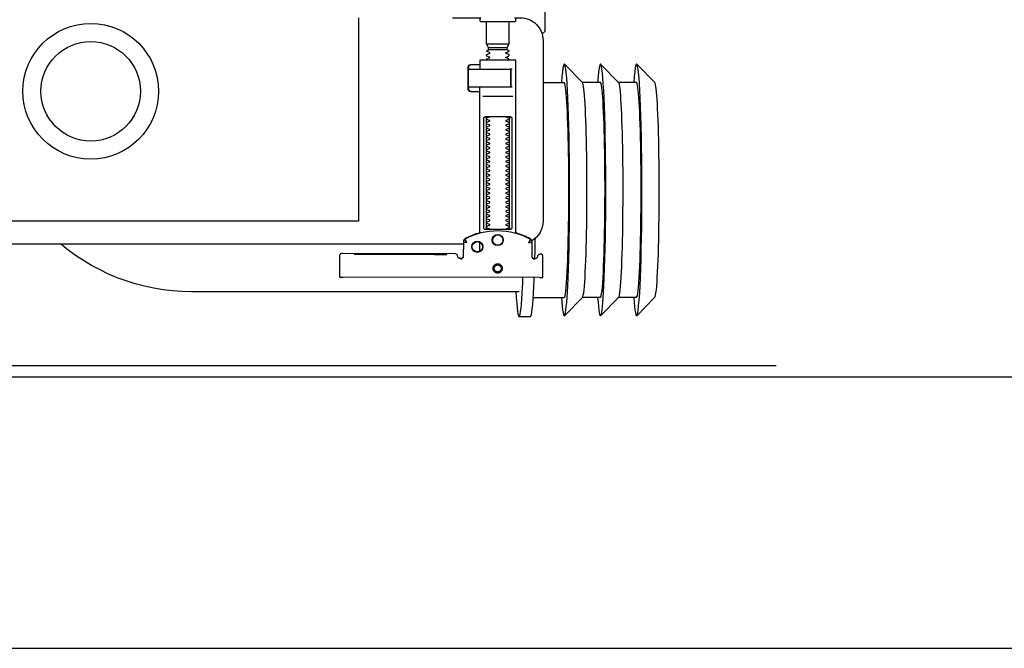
# Model space of a CAD drawing. Header units: millimetres. Extents: x 28600 to 181045, y -399112 to -163690.
# Tile 236 of 256: x 60412 to 60456, y -194653 to -194625. Entities that reach past the tile are written whole.
import ezdxf

# ---------------------------------------------------------------- set-up
doc = ezdxf.new("R2010")
doc.units = ezdxf.units.MM
doc.linetypes.add('DASHDOT', pattern=[25.4, 12.7, -6.35, 0, -6.35])
doc.layers.get('0').update_dxf_attribs({"color": 8})
doc.layers.add('!! 0_ Istn-sciany', color=8, linetype='Continuous')
doc.layers.add('0-osie-liniA', color=8, linetype='DASHDOT')
doc.layers.add('!!_@ wypos sanit nd', color=8, linetype='Continuous', plot=False)

# ---------------------------------------------------------------- blocks, each defined once
blk = doc.blocks.new('A$Cff2eaf8b')
for points in [[(-0.24945, 0.09108), (-0.24147, 0.09927)], [(-0.24136, 0.09113), (-0.23342, 0.09113), (-0.22548, 0.09927)], [(-0.22538, 0.09113), (-0.21743, 0.09113), (-0.2095, 0.09927)], [(-0.18941, 0.09963), (-0.19441, 0.09963)], [(-0.19567, 0.09113), (-0.20939, 0.09113)], [(-0.18941, 0.08863), (-0.04454, 0.08863), (-0.04035, 0.08853), (-0.03617, 0.08824), (-0.032, 0.08775), (-0.02786, 0.08707), (-0.02376, 0.08619), (-0.0197, 0.08513), (-0.0157, 0.08388), (-0.01176, 0.08244), (-0.00789, 0.08082), (-0.0041, 0.07902), (-0.0004, 0.07705), (0.0032, 0.0749), (0.0067, 0.0726), (0.01009, 0.07012), (0.01337, 0.0675)], [(-0.19839, 0.08237), (-0.11148, 0.08219)], [(-0.19594, 0.07411), (-0.19609, 0.07411), (-0.19639, 0.07411), (-0.19593, 0.07402), (-0.19578, 0.07396), (-0.19564, 0.07387), (-0.19551, 0.07376), (-0.1954, 0.07363), (-0.19532, 0.07349), (-0.19526, 0.07333), (-0.19523, 0.07317)], [(-0.16479, 0.06647), (-0.16466, 0.07302), (-0.16465, 0.07318), (-0.16461, 0.07333), (-0.16454, 0.07348), (-0.16445, 0.07361), (-0.16435, 0.07373), (-0.16422, 0.07383), (-0.16409, 0.07391), (-0.16394, 0.07396), (-0.16349, 0.07404), (-0.1638, 0.07405), (-0.16395, 0.07405)], [(-0.172, 0.07079), (-0.172, 0.06674)], [(-0.12195, 0.07209), (-0.15195, 0.07215)], [(-0.15195, 0.07205), (-0.12195, 0.07199)], [(0.16493, 0.0675), (-0.16477, 0.0675)], [(-0.172, 0.06279), (-0.172, -0.00182)], [(-0.1852, 0.06018), (-0.1852, 0.01218)], [(-0.1748, 0.01218), (-0.1748, 0.06018)], [(-0.11847, -0.0325), (-0.11847, 0.0575), (0.11153, 0.0575), (0.11153, -0.0325)], [(-0.17342, 0.00218), (-0.18659, 0.00218)], [(-0.172, 0.00012), (-0.17167, 0.00018), (-0.1682, 0.00018), (-0.1681, 0.00018), (-0.16799, 0.00016), (-0.16789, 0.00007), (-0.16779, 0.00006), (-0.16762, 0.00005), (-0.16752, 0.00005), (-0.16741, 0.00003), (-0.1673, -0.00004), (-0.16725, -0.00018), (-0.16725, -0.00044), (-0.16711, -0.00046), (-0.16701, -0.0005), (-0.16693, -0.00056), (-0.16688, -0.0007), (-0.16688, -0.01094), (-0.16692, -0.01107), (-0.16701, -0.01115), (-0.16725, -0.0112), (-0.16725, -0.01147), (-0.16728, -0.01157), (-0.16735, -0.01164), (-0.16746, -0.01168), (-0.16762, -0.01169), (-0.16775, -0.0117), (-0.16789, -0.01172), (-0.16797, -0.01179), (-0.16807, -0.01182), (-0.1682, -0.01182), (-0.17167, -0.01182), (-0.172, -0.01177)], [(-0.16829, 0.00017), (-0.16772, 0.00003), (-0.16738, -0.00042)], [(-0.24945, -0.00383), (-0.24147, -0.01202)], [(-0.24136, -0.00387), (-0.23342, -0.00387), (-0.22548, -0.01202)], [(-0.22538, -0.00387), (-0.21743, -0.00387), (-0.2095, -0.01202)], [(-0.2, -0.00387), (-0.20939, -0.00387)], [(-0.18633, -0.00182), (-0.17526, -0.00182), (-0.17367, -0.00182)], [(-0.16723, -0.00083), (-0.16714, -0.00136), (-0.16713, -0.00163)], [(-0.18633, -0.00982), (-0.18551, -0.00982), (-0.18567, -0.00972), (-0.1857, -0.00962)], [(-0.16738, -0.01122), (-0.16772, -0.01167), (-0.16829, -0.01182)], [(-0.16713, -0.01002), (-0.16714, -0.01028), (-0.16723, -0.01081)], [(-0.175, -0.02092), (-0.185, -0.02092)], [(-0.1841, -0.0183), (-0.1759, -0.0183)], [(-0.1759, -0.01936), (-0.1841, -0.01936)], [(-0.20001, -0.0258), (-0.19988, -0.02576), (-0.19976, -0.02573), (-0.19963, -0.02571), (-0.19948, -0.02571)], [(-0.20099, -0.02721), (-0.20099, -0.0722)]]:
    blk.add_lwpolyline(points)
for points in [[(-0.19989, 0.08236), (-0.19995, 0.07336, 0.009369), (-0.19994, 0.07293), (-0.19992, 0.07276), (-0.19986, 0.07259), (-0.19979, 0.07243), (-0.19968, 0.07229), (-0.19955, 0.07217), (-0.19941, 0.07208), (-0.19924, 0.07201), (-0.19908, 0.07197), (-0.19895, 0.07196), (-0.1988, 0.07196)], [(-0.16413, 0.07389), (-0.16324, 0.07389), (-0.16303, 0.07386), (-0.16283, 0.0738), (-0.16264, 0.07369), (-0.16249, 0.07354), (-0.16237, 0.07337), (-0.16228, 0.07317), (-0.16225, 0.07297, 0.002299), (-0.16224, 0.07285, 0.40455), (-0.16124, 0.07188), (-0.11145, 0.07178), (-0.11127, 0.07178), (-0.11111, 0.07178), (-0.111, 0.07178), (-0.11083, 0.07179), (-0.11065, 0.07183), (-0.11049, 0.0719), (-0.11033, 0.072), (-0.1102, 0.07212), (-0.11009, 0.07227), (-0.11001, 0.07243), (-0.10996, 0.07261), (-0.10995, 0.07279), (-0.10997, 0.08178), (-0.10998, 0.08217)], [(-0.19623, 0.07426), (-0.19588, 0.0742), (-0.19555, 0.07399), (-0.19533, 0.07367), (-0.19523, 0.07332), (-0.19513, 0.06676), (-0.19513, 0.0667, 0.265347), (-0.19435, 0.06544, 0.125711), (-0.17997, 0.06173, 0.125711), (-0.16558, 0.06538, 0.26954), (-0.1648, 0.06667), (-0.16467, 0.07322), (-0.16464, 0.07344), (-0.16456, 0.07365), (-0.16444, 0.07383), (-0.16428, 0.07399), (-0.1641, 0.0741), (-0.16389, 0.07417), (-0.16368, 0.0742)], [(-0.19576, 0.07395), (-0.19665, 0.07395, 0.282591), (-0.19754, 0.0734), (-0.19758, 0.07331), (-0.19761, 0.0732), (-0.19763, 0.07311), (-0.19764, 0.07296, -0.415352), (-0.19865, 0.07196)], [(-0.15993, -0.0325), (-0.17249, -0.0325, 0.405519), (-0.172, -0.032), (-0.172, -0.0313, 0.414214), (-0.1725, -0.0308), (-0.1875, -0.0308, 0.414214), (-0.188, -0.0313), (-0.188, -0.032, 0.405519), (-0.18751, -0.0325), (-0.19, -0.0325, -0.414214), (-0.2, -0.0225), (-0.2, 0.0575, -0.266001), (-0.19506, 0.06612)], [(-0.19513, 0.06651), (-0.19511, 0.06632), (-0.19509, 0.06622), (-0.19506, 0.06612), (-0.19503, 0.06602), (-0.19498, 0.06592), (-0.19493, 0.06582), (-0.19488, 0.06573), (-0.19482, 0.06564), (-0.19475, 0.06556), (-0.19468, 0.06548), (-0.1946, 0.06541), (-0.19452, 0.06535), (-0.19443, 0.06529), (-0.19434, 0.06524), (-0.19358, 0.06483), (-0.19281, 0.06445), (-0.19203, 0.0641), (-0.19125, 0.06376), (-0.19045, 0.06345), (-0.18964, 0.06316), (-0.18882, 0.06289), (-0.188, 0.06265), (-0.188, -0.01362, 0.414214), (-0.1878, -0.01382), (-0.17545, -0.01382), (-0.1722, -0.01382, 0.414214), (-0.172, -0.01362), (-0.172, -0.00982)], [(-0.172, 0.0626), (-0.17117, 0.06284), (-0.17034, 0.0631), (-0.16952, 0.06339), (-0.16872, 0.0637), (-0.16792, 0.06404), (-0.16713, 0.06439), (-0.16635, 0.06477), (-0.16558, 0.06518), (-0.16557, 0.06518, 0.269546), (-0.16479, 0.06647)], [(-0.18353, 0.01118, 0.182836), (-0.18364, 0.01127), (-0.18485, 0.01168, 0.050055), (-0.185, 0.01194), (-0.185, 0.01222, 0.050055), (-0.18485, 0.01248), (-0.18364, 0.01289, 0.719897), (-0.18364, 0.01327), (-0.18485, 0.01368, 0.050055), (-0.185, 0.01394), (-0.185, 0.01422, 0.050055), (-0.18485, 0.01448), (-0.18364, 0.01489, 0.719897), (-0.18364, 0.01527), (-0.18485, 0.01568, 0.050055), (-0.185, 0.01594), (-0.185, 0.01622, 0.050055), (-0.18485, 0.01648), (-0.18364, 0.01689, 0.719897), (-0.18364, 0.01727), (-0.18485, 0.01768, 0.050055), (-0.185, 0.01794), (-0.185, 0.01822, 0.050055), (-0.18485, 0.01848), (-0.18364, 0.01889, 0.719897), (-0.18364, 0.01927), (-0.18485, 0.01968, 0.050055), (-0.185, 0.01994), (-0.185, 0.02022, 0.050055), (-0.18485, 0.02048), (-0.18364, 0.02089, 0.719897), (-0.18364, 0.02127), (-0.18485, 0.02168, 0.050055), (-0.185, 0.02194), (-0.185, 0.02222, 0.050055), (-0.18485, 0.02248), (-0.18364, 0.02289, 0.719897), (-0.18364, 0.02327), (-0.18485, 0.02368, 0.050055), (-0.185, 0.02394), (-0.185, 0.02422, 0.050055), (-0.18485, 0.02448), (-0.18364, 0.02489, 0.719897), (-0.18364, 0.02527), (-0.18485, 0.02568, 0.050055), (-0.185, 0.02594), (-0.185, 0.02622, 0.050055), (-0.18485, 0.02648), (-0.18364, 0.02689, 0.719897), (-0.18364, 0.02727), (-0.18485, 0.02768, 0.050055), (-0.185, 0.02794), (-0.185, 0.02822, 0.050055), (-0.18485, 0.02848), (-0.18364, 0.02889, 0.719897), (-0.18364, 0.02927), (-0.18485, 0.02968, 0.050055), (-0.185, 0.02994), (-0.185, 0.03022, 0.050055), (-0.18485, 0.03048), (-0.18364, 0.03089, 0.719897), (-0.18364, 0.03127), (-0.18485, 0.03168, 0.050055), (-0.185, 0.03194), (-0.185, 0.03222, 0.050055), (-0.18485, 0.03248), (-0.18364, 0.03289, 0.719897), (-0.18364, 0.03327), (-0.18485, 0.03368, 0.050055), (-0.185, 0.03394), (-0.185, 0.03422, 0.050055), (-0.18485, 0.03448), (-0.18364, 0.03489, 0.719897), (-0.18364, 0.03527), (-0.18485, 0.03568, 0.050055), (-0.185, 0.03594), (-0.185, 0.03622, 0.050055), (-0.18485, 0.03648), (-0.18364, 0.03689, 0.719897), (-0.18364, 0.03727), (-0.18485, 0.03768, 0.050055), (-0.185, 0.03794), (-0.185, 0.03822, 0.050055), (-0.18485, 0.03848), (-0.18364, 0.03889, 0.719897), (-0.18364, 0.03927), (-0.18485, 0.03968, 0.050055), (-0.185, 0.03994), (-0.185, 0.04022, 0.050055), (-0.18485, 0.04048), (-0.18364, 0.04089, 0.719897), (-0.18364, 0.04127), (-0.18485, 0.04168, 0.050055), (-0.185, 0.04194), (-0.185, 0.04222, 0.050055), (-0.18485, 0.04248), (-0.18364, 0.04289, 0.719897), (-0.18364, 0.04327), (-0.18485, 0.04368, 0.050055), (-0.185, 0.04394), (-0.185, 0.04422, 0.050055), (-0.18485, 0.04448), (-0.18364, 0.04489, 0.719897), (-0.18364, 0.04527), (-0.18485, 0.04568, 0.050055), (-0.185, 0.04594), (-0.185, 0.04622, 0.050055), (-0.18485, 0.04648), (-0.18364, 0.04689, 0.719897), (-0.18364, 0.04727), (-0.18485, 0.04768, 0.050055), (-0.185, 0.04794), (-0.185, 0.04822, 0.050055), (-0.18485, 0.04848), (-0.18364, 0.04889, 0.719897), (-0.18364, 0.04927), (-0.18485, 0.04968, 0.050055), (-0.185, 0.04994), (-0.185, 0.05022, 0.050055), (-0.18485, 0.05048), (-0.18364, 0.05089, 0.719897), (-0.18364, 0.05127), (-0.18485, 0.05168, 0.050055), (-0.185, 0.05194), (-0.185, 0.05222, 0.050055), (-0.18485, 0.05248), (-0.18364, 0.05289, 0.719897), (-0.18364, 0.05327), (-0.18485, 0.05368, 0.050055), (-0.185, 0.05394), (-0.185, 0.05422, 0.050055), (-0.18485, 0.05448), (-0.18364, 0.05489, 0.719897), (-0.18364, 0.05527), (-0.18485, 0.05568, 0.050055), (-0.185, 0.05594), (-0.185, 0.05622, 0.050055), (-0.18485, 0.05648), (-0.18364, 0.05689, 0.719897), (-0.18364, 0.05727), (-0.18485, 0.05768, 0.050055), (-0.185, 0.05794), (-0.185, 0.05822, 0.050055), (-0.18485, 0.05848), (-0.18364, 0.05889, 0.719897), (-0.18364, 0.05927), (-0.18485, 0.05968, 0.050055), (-0.185, 0.05994), (-0.185, 0.06022, 0.050055), (-0.18485, 0.06048), (-0.18364, 0.06089, 0.474594), (-0.18353, 0.06118)], [(-0.17647, 0.06118, 0.474594), (-0.17636, 0.06089), (-0.17515, 0.06048, 0.050055), (-0.175, 0.06022), (-0.175, 0.05994, 0.050055), (-0.17515, 0.05968), (-0.17636, 0.05927, 0.719897), (-0.17636, 0.05889), (-0.17515, 0.05848, 0.050055), (-0.175, 0.05822), (-0.175, 0.05794, 0.050055), (-0.17515, 0.05768), (-0.17636, 0.05727, 0.719897), (-0.17636, 0.05689), (-0.17515, 0.05648, 0.050055), (-0.175, 0.05622), (-0.175, 0.05594, 0.050055), (-0.17515, 0.05568), (-0.17636, 0.05527, 0.719897), (-0.17636, 0.05489), (-0.17515, 0.05448, 0.050055), (-0.175, 0.05422), (-0.175, 0.05394, 0.050055), (-0.17515, 0.05368), (-0.17636, 0.05327, 0.719897), (-0.17636, 0.05289), (-0.17515, 0.05248, 0.050055), (-0.175, 0.05222), (-0.175, 0.05194, 0.050055), (-0.17515, 0.05168), (-0.17636, 0.05127, 0.719897), (-0.17636, 0.05089), (-0.17515, 0.05048, 0.050055), (-0.175, 0.05022), (-0.175, 0.04994, 0.050055), (-0.17515, 0.04968), (-0.17636, 0.04927, 0.719897), (-0.17636, 0.04889), (-0.17515, 0.04848, 0.050055), (-0.175, 0.04822), (-0.175, 0.04794, 0.050055), (-0.17515, 0.04768), (-0.17636, 0.04727, 0.719897), (-0.17636, 0.04689), (-0.17515, 0.04648, 0.050055), (-0.175, 0.04622), (-0.175, 0.04594, 0.050055), (-0.17515, 0.04568), (-0.17636, 0.04527, 0.719897), (-0.17636, 0.04489), (-0.17515, 0.04448, 0.050055), (-0.175, 0.04422), (-0.175, 0.04394, 0.050055), (-0.17515, 0.04368), (-0.17636, 0.04327, 0.719897), (-0.17636, 0.04289), (-0.17515, 0.04248, 0.050055), (-0.175, 0.04222), (-0.175, 0.04194, 0.050055), (-0.17515, 0.04168), (-0.17636, 0.04127, 0.719897), (-0.17636, 0.04089), (-0.17515, 0.04048, 0.050055), (-0.175, 0.04022), (-0.175, 0.03994, 0.050055), (-0.17515, 0.03968), (-0.17636, 0.03927, 0.719897), (-0.17636, 0.03889), (-0.17515, 0.03848, 0.050055), (-0.175, 0.03822), (-0.175, 0.03794, 0.050055), (-0.17515, 0.03768), (-0.17636, 0.03727, 0.719897), (-0.17636, 0.03689), (-0.17515, 0.03648, 0.050055), (-0.175, 0.03622), (-0.175, 0.03594, 0.050055), (-0.17515, 0.03568), (-0.17636, 0.03527, 0.719897), (-0.17636, 0.03489), (-0.17515, 0.03448, 0.050055), (-0.175, 0.03422), (-0.175, 0.03394, 0.050055), (-0.17515, 0.03368), (-0.17636, 0.03327, 0.719897), (-0.17636, 0.03289), (-0.17515, 0.03248, 0.050055), (-0.175, 0.03222), (-0.175, 0.03194, 0.050055), (-0.17515, 0.03168), (-0.17636, 0.03127, 0.719897), (-0.17636, 0.03089), (-0.17515, 0.03048, 0.050055), (-0.175, 0.03022), (-0.175, 0.02994, 0.050055), (-0.17515, 0.02968), (-0.17636, 0.02927, 0.719897), (-0.17636, 0.02889), (-0.17515, 0.02848, 0.050055), (-0.175, 0.02822), (-0.175, 0.02794, 0.050055), (-0.17515, 0.02768), (-0.17636, 0.02727, 0.719897), (-0.17636, 0.02689), (-0.17515, 0.02648, 0.050055), (-0.175, 0.02622), (-0.175, 0.02594, 0.050055), (-0.17515, 0.02568), (-0.17636, 0.02527, 0.719897), (-0.17636, 0.02489), (-0.17515, 0.02448, 0.050055), (-0.175, 0.02422), (-0.175, 0.02394, 0.050055), (-0.17515, 0.02368), (-0.17636, 0.02327, 0.719897), (-0.17636, 0.02289), (-0.17515, 0.02248, 0.050055), (-0.175, 0.02222), (-0.175, 0.02194, 0.050055), (-0.17515, 0.02168), (-0.17636, 0.02127, 0.719897), (-0.17636, 0.02089), (-0.17515, 0.02048, 0.050055), (-0.175, 0.02022), (-0.175, 0.01994, 0.050055), (-0.17515, 0.01968), (-0.17636, 0.01927, 0.719897), (-0.17636, 0.01889), (-0.17515, 0.01848, 0.050055), (-0.175, 0.01822), (-0.175, 0.01794, 0.050055), (-0.17515, 0.01768), (-0.17636, 0.01727, 0.719897), (-0.17636, 0.01689), (-0.17515, 0.01648, 0.050055), (-0.175, 0.01622), (-0.175, 0.01594, 0.050055), (-0.17515, 0.01568), (-0.17636, 0.01527, 0.719897), (-0.17636, 0.01489), (-0.17515, 0.01448, 0.050055), (-0.175, 0.01422), (-0.175, 0.01394, 0.050055), (-0.17515, 0.01368), (-0.17636, 0.01327, 0.719897), (-0.17636, 0.01289), (-0.17515, 0.01248, 0.050055), (-0.175, 0.01222), (-0.175, 0.01194, 0.050055), (-0.17515, 0.01168), (-0.17636, 0.01127, 0.182836), (-0.17647, 0.01118)], [(-0.1857, -0.00202), (-0.1857, -0.00962), (-0.1857, -0.00202), (-0.18567, -0.00192), (-0.18559, -0.00184), (-0.17696, -0.00182), (-0.16725, -0.00182, -0.414214), (-0.16705, -0.00202), (-0.16705, -0.00962, -0.414214), (-0.16725, -0.00982), (-0.18543, -0.00982), (-0.18553, -0.00978), (-0.1856, -0.00962)], [(-0.185, -0.01382), (-0.185, -0.01406, -0.050055), (-0.18485, -0.01432), (-0.18364, -0.01473, -0.719897), (-0.18364, -0.01511), (-0.18485, -0.01552, -0.050055), (-0.185, -0.01578), (-0.185, -0.01606, -0.050055), (-0.18485, -0.01632), (-0.18364, -0.01673, -0.719897), (-0.18364, -0.01711), (-0.18485, -0.01752, -0.050055), (-0.185, -0.01778), (-0.1841, -0.0183), (-0.1841, -0.01936), (-0.185, -0.02092), (-0.185, -0.0308)], [(-0.175, -0.01382), (-0.175, -0.01406, 0.050055), (-0.17515, -0.01432), (-0.17636, -0.01473, 0.719897), (-0.17636, -0.01511), (-0.17515, -0.01552, 0.050055), (-0.175, -0.01578), (-0.175, -0.01606, 0.050055), (-0.17515, -0.01632), (-0.17636, -0.01673, 0.719897), (-0.17636, -0.01711), (-0.17515, -0.01752, 0.050055), (-0.175, -0.01778), (-0.1759, -0.0183), (-0.1759, -0.01936), (-0.175, -0.02092), (-0.175, -0.0308)], [(-0.20011, -0.02584, 0.091301), (-0.20056, -0.02614, 0.198909), (-0.20099, -0.02721)], [(-0.19945, -0.02578, 0.170835), (-0.20011, -0.02584)]]:
    blk.add_lwpolyline(points, format="xyb")
for points in [[(-0.17994, 0.08038), (-0.17974, 0.08037), (-0.17954, 0.08034), (-0.17935, 0.08029), (-0.17916, 0.08022), (-0.17897, 0.08013), (-0.1788, 0.08003), (-0.17864, 0.07991), (-0.17849, 0.07978), (-0.17836, 0.07963), (-0.17824, 0.07947), (-0.17814, 0.07929), (-0.17805, 0.07911), (-0.17798, 0.07892), (-0.17793, 0.07873), (-0.17791, 0.07853), (-0.1779, 0.07833), (-0.17791, 0.07813), (-0.17794, 0.07793), (-0.17799, 0.07773), (-0.17805, 0.07754), (-0.17814, 0.07736), (-0.17824, 0.07719), (-0.17836, 0.07703), (-0.1785, 0.07688), (-0.17865, 0.07675), (-0.17881, 0.07663), (-0.17898, 0.07652), (-0.17916, 0.07644), (-0.17935, 0.07637), (-0.17955, 0.07632), (-0.17975, 0.07629), (-0.17995, 0.07628), (-0.18015, 0.07629), (-0.18035, 0.07632), (-0.18054, 0.07637), (-0.18073, 0.07644), (-0.18091, 0.07653), (-0.18109, 0.07663), (-0.18125, 0.07675), (-0.18139, 0.07689), (-0.18153, 0.07704), (-0.18165, 0.0772), (-0.18175, 0.07737), (-0.18184, 0.07755), (-0.1819, 0.07774), (-0.18195, 0.07794), (-0.18198, 0.07813), (-0.18199, 0.07834), (-0.18198, 0.07854), (-0.18195, 0.07873), (-0.1819, 0.07893), (-0.18183, 0.07912), (-0.18175, 0.0793), (-0.18164, 0.07947), (-0.18152, 0.07963), (-0.18139, 0.07978), (-0.18124, 0.07992), (-0.18108, 0.08004), (-0.18091, 0.08014), (-0.18072, 0.08022), (-0.18053, 0.08029), (-0.18034, 0.08034), (-0.18014, 0.08037)], [(-0.17994, 0.07987), (-0.17979, 0.07987), (-0.17964, 0.07984), (-0.17949, 0.07981), (-0.17935, 0.07976), (-0.17921, 0.07969), (-0.17908, 0.07961), (-0.17896, 0.07952), (-0.17885, 0.07942), (-0.17874, 0.07931), (-0.17865, 0.07918), (-0.17858, 0.07905), (-0.17851, 0.07892), (-0.17846, 0.07877), (-0.17842, 0.07862), (-0.1784, 0.07847), (-0.17839, 0.07832), (-0.1784, 0.07817), (-0.17842, 0.07802), (-0.17846, 0.07787), (-0.17851, 0.07773), (-0.17858, 0.07759), (-0.17866, 0.07746), (-0.17875, 0.07734), (-0.17885, 0.07723), (-0.17896, 0.07712), (-0.17909, 0.07703), (-0.17922, 0.07696), (-0.17935, 0.07689), (-0.1795, 0.07684), (-0.17964, 0.0768), (-0.1798, 0.07678), (-0.17995, 0.07677), (-0.1801, 0.07678), (-0.18025, 0.07681), (-0.1804, 0.07684), (-0.18054, 0.07689), (-0.18068, 0.07696), (-0.18081, 0.07704), (-0.18093, 0.07713), (-0.18104, 0.07723), (-0.18114, 0.07734), (-0.18123, 0.07747), (-0.18131, 0.0776), (-0.18138, 0.07773), (-0.18143, 0.07788), (-0.18146, 0.07803), (-0.18149, 0.07818), (-0.18149, 0.07833), (-0.18149, 0.07848), (-0.18146, 0.07863), (-0.18143, 0.07878), (-0.18137, 0.07892), (-0.18131, 0.07906), (-0.18123, 0.07919), (-0.18114, 0.07931), (-0.18104, 0.07942), (-0.18092, 0.07952), (-0.1808, 0.07962), (-0.18067, 0.07969), (-0.18053, 0.07976), (-0.18039, 0.07981), (-0.18024, 0.07985), (-0.18009, 0.07987)], [(-0.17471, 0.06118), (-0.17462, 0.06118), (-0.17454, 0.06117), (-0.17445, 0.06115), (-0.17437, 0.06113), (-0.17428, 0.06109), (-0.1742, 0.06105), (-0.17413, 0.061), (-0.17406, 0.06095), (-0.174, 0.06088), (-0.17394, 0.06081), (-0.17389, 0.06072), (-0.17384, 0.06062), (-0.17381, 0.06052), (-0.17378, 0.06041), (-0.17376, 0.06029), (-0.17376, 0.06018), (-0.17376, 0.01218), (-0.17376, 0.01206), (-0.17378, 0.01195), (-0.17381, 0.01184), (-0.17384, 0.01173), (-0.17389, 0.01164), (-0.17394, 0.01155), (-0.174, 0.01148), (-0.17406, 0.01141), (-0.17413, 0.01135), (-0.1742, 0.01131), (-0.17428, 0.01126), (-0.17437, 0.01123), (-0.17445, 0.01121), (-0.17454, 0.01119), (-0.17462, 0.01118), (-0.17471, 0.01118), (-0.18529, 0.01118), (-0.18538, 0.01118), (-0.18547, 0.01119), (-0.18555, 0.01121), (-0.18564, 0.01123), (-0.18572, 0.01126), (-0.1858, 0.01131), (-0.18587, 0.01135), (-0.18594, 0.01141), (-0.18601, 0.01148), (-0.18606, 0.01155), (-0.18612, 0.01164), (-0.18616, 0.01173), (-0.1862, 0.01184), (-0.18623, 0.01195), (-0.18624, 0.01206), (-0.18625, 0.01218), (-0.18625, 0.06018), (-0.18624, 0.06029), (-0.18623, 0.06041), (-0.1862, 0.06052), (-0.18616, 0.06062), (-0.18612, 0.06072), (-0.18606, 0.06081), (-0.18601, 0.06088), (-0.18594, 0.06095), (-0.18587, 0.061), (-0.1858, 0.06105), (-0.18572, 0.06109), (-0.18564, 0.06113), (-0.18555, 0.06115), (-0.18547, 0.06117), (-0.18538, 0.06118), (-0.18529, 0.06118)]]:
    blk.add_lwpolyline(points, close=True)
for points in [[(-0.19436, 0.06548), (-0.19435, 0.06548), (-0.19435, 0.06548), (-0.19435, 0.06548), (-0.19435, 0.06548), (-0.19435, 0.06548), (-0.19435, 0.06548), (-0.19435, 0.06548), (-0.19435, 0.06548), (-0.19435, 0.06548), (-0.19435, 0.06548), (-0.19435, 0.06548), (-0.19435, 0.06548), (-0.19435, 0.06548), (-0.19435, 0.06548), (-0.19435, 0.06548), (-0.19435, 0.06548), (-0.19435, 0.06548), (-0.19435, 0.06548), (-0.19435, 0.06549), (-0.19435, 0.06549), (-0.19435, 0.06549), (-0.19435, 0.06549), (-0.19435, 0.06549), (-0.19435, 0.06549), (-0.19435, 0.0655), (-0.19435, 0.0655), (-0.19434, 0.0655), (-0.19434, 0.06551), (-0.19434, 0.06551), (-0.19434, 0.06552), (-0.19433, 0.06552), (-0.19433, 0.06553), (-0.19433, 0.06553), (-0.19433, 0.06554), (-0.19432, 0.06554), (-0.19432, 0.06555), (-0.19432, 0.06555), (-0.19432, 0.06556), (-0.19431, 0.06556), (-0.19431, 0.06557), (-0.19431, 0.06558), (-0.1943, 0.06558), (-0.1943, 0.06559), (-0.19429, 0.0656), (-0.19429, 0.06561), (-0.19429, 0.06561), (-0.19428, 0.06562), (-0.19428, 0.06563), (-0.19427, 0.06564), (-0.19427, 0.06565), (-0.19426, 0.06566), (-0.19426, 0.06566), (-0.19425, 0.06567), (-0.19425, 0.06568), (-0.19424, 0.06569), (-0.19424, 0.0657), (-0.19423, 0.06571), (-0.19423, 0.06572), (-0.19422, 0.06573), (-0.19422, 0.06574), (-0.19421, 0.06575), (-0.1942, 0.06576), (-0.1942, 0.06578), (-0.19419, 0.06579), (-0.19419, 0.0658), (-0.19418, 0.06581), (-0.19417, 0.06582), (-0.19417, 0.06583), (-0.19416, 0.06585), (-0.19415, 0.06586), (-0.19414, 0.06588), (-0.19413, 0.06591), (-0.19411, 0.06594), (-0.1941, 0.06596), (-0.19408, 0.06599), (-0.19407, 0.06602), (-0.19405, 0.06605), (-0.19395, 0.06623), (-0.19393, 0.06626), (-0.1939, 0.06633), (-0.19388, 0.06636), (-0.19386, 0.0664), (-0.19384, 0.06643), (-0.19382, 0.06646), (-0.1938, 0.0665), (-0.19378, 0.06653), (-0.19377, 0.06657), (-0.19376, 0.06659), (-0.19375, 0.0666), (-0.19375, 0.0666), (-0.19374, 0.06662), (-0.19373, 0.06663), (-0.19372, 0.06664), (-0.19372, 0.06665), (-0.19371, 0.06666), (-0.19371, 0.06667), (-0.19371, 0.06667), (-0.1937, 0.06668), (-0.1937, 0.06668), (-0.1937, 0.06668), (-0.1937, 0.06669), (-0.1937, 0.06669), (-0.1937, 0.0667), (-0.19369, 0.06671), (-0.19369, 0.06671), (-0.19369, 0.06672), (-0.19368, 0.06672), (-0.19368, 0.06672), (-0.19368, 0.06673), (-0.19367, 0.06673), (-0.19367, 0.06674), (-0.19367, 0.06674), (-0.19366, 0.06674), (-0.19365, 0.06675), (-0.19365, 0.06675), (-0.19364, 0.06676), (-0.19364, 0.06676), (-0.19364, 0.06676), (-0.19364, 0.06677), (-0.19363, 0.06677), (-0.19363, 0.06678), (-0.19363, 0.06678), (-0.19363, 0.06678), (-0.19363, 0.06679), (-0.19363, 0.06679), (-0.19363, 0.0668), (-0.19363, 0.0668), (-0.19363, 0.06681), (-0.19364, 0.06681), (-0.19364, 0.06681), (-0.19364, 0.06682), (-0.19364, 0.06682), (-0.19364, 0.06682), (-0.19365, 0.06682), (-0.19365, 0.06682), (-0.19365, 0.06682), (-0.19365, 0.06682), (-0.19365, 0.06682), (-0.19366, 0.06682), (-0.19366, 0.06682), (-0.19366, 0.06682), (-0.19366, 0.06682), (-0.19366, 0.06682), (-0.19367, 0.06682), (-0.19367, 0.06682), (-0.19367, 0.06682), (-0.19367, 0.06682), (-0.19367, 0.06682), (-0.19368, 0.06682), (-0.19368, 0.06682), (-0.19369, 0.06682), (-0.19369, 0.06682), (-0.19369, 0.06681), (-0.1937, 0.06681), (-0.1937, 0.06681), (-0.19371, 0.06681), (-0.19371, 0.06681), (-0.19371, 0.06681), (-0.19371, 0.06681), (-0.19372, 0.0668), (-0.19372, 0.0668), (-0.19373, 0.0668), (-0.19373, 0.0668), (-0.19374, 0.0668), (-0.19374, 0.0668), (-0.19374, 0.0668), (-0.19375, 0.0668), (-0.19375, 0.06681), (-0.19376, 0.06681), (-0.19376, 0.06681), (-0.19377, 0.06681), (-0.19377, 0.06681), (-0.19377, 0.06681), (-0.19377, 0.06681), (-0.19378, 0.06681), (-0.19378, 0.06681), (-0.19378, 0.06681), (-0.19378, 0.06681), (-0.19379, 0.06681), (-0.19379, 0.06681), (-0.19379, 0.06681), (-0.19379, 0.06681), (-0.1938, 0.06681), (-0.1938, 0.06681), (-0.19381, 0.06681), (-0.19381, 0.06681), (-0.19382, 0.06681), (-0.19383, 0.06681), (-0.19383, 0.06681), (-0.19384, 0.06681), (-0.19385, 0.06681), (-0.19385, 0.06681), (-0.19386, 0.06681), (-0.19387, 0.06681), (-0.19388, 0.06681), (-0.19389, 0.06681), (-0.19389, 0.0668), (-0.1939, 0.0668), (-0.19391, 0.0668), (-0.19392, 0.0668), (-0.19397, 0.0668), (-0.19398, 0.0668), (-0.19399, 0.0668), (-0.194, 0.0668), (-0.19401, 0.0668), (-0.19402, 0.0668), (-0.19403, 0.0668), (-0.19405, 0.0668), (-0.19406, 0.0668), (-0.19407, 0.0668), (-0.19408, 0.0668), (-0.19409, 0.0668), (-0.1941, 0.0668), (-0.19412, 0.0668), (-0.19417, 0.0668), (-0.19419, 0.0668), (-0.19421, 0.0668), (-0.19424, 0.0668), (-0.19426, 0.0668), (-0.19429, 0.0668), (-0.19431, 0.0668), (-0.19433, 0.0668), (-0.19436, 0.0668), (-0.19438, 0.06679), (-0.19455, 0.06679), (-0.19457, 0.06679), (-0.19459, 0.06679), (-0.19461, 0.06679), (-0.19463, 0.06679), (-0.19464, 0.06679), (-0.19465, 0.06679), (-0.19466, 0.06679), (-0.19467, 0.06679), (-0.19468, 0.06679), (-0.19469, 0.06679), (-0.1947, 0.06679), (-0.19471, 0.06679), (-0.19472, 0.06679), (-0.19473, 0.06679), (-0.19474, 0.06679), (-0.19474, 0.06679), (-0.19475, 0.06679), (-0.19476, 0.06679), (-0.19477, 0.06679), (-0.19478, 0.06679), (-0.19479, 0.06679), (-0.1948, 0.06679), (-0.1948, 0.06679), (-0.19481, 0.06679), (-0.19482, 0.06678), (-0.19483, 0.06678), (-0.19484, 0.06678), (-0.19484, 0.06678), (-0.19485, 0.06678), (-0.19486, 0.06678), (-0.19487, 0.06678), (-0.19487, 0.06678), (-0.19488, 0.06678), (-0.19489, 0.06678), (-0.1949, 0.06678), (-0.1949, 0.06678), (-0.19491, 0.06678), (-0.19492, 0.06678), (-0.19492, 0.06678), (-0.19493, 0.06678), (-0.19494, 0.06678), (-0.19494, 0.06678), (-0.19495, 0.06678), (-0.19496, 0.06678), (-0.19496, 0.06678), (-0.19497, 0.06678), (-0.19499, 0.06678), (-0.19499, 0.06678), (-0.195, 0.06678), (-0.195, 0.06678), (-0.19501, 0.06678), (-0.19501, 0.06678), (-0.19502, 0.06678), (-0.19502, 0.06678), (-0.19503, 0.06678), (-0.19503, 0.06678), (-0.19504, 0.06678), (-0.19504, 0.06678), (-0.19505, 0.06678), (-0.19505, 0.06678), (-0.19505, 0.06678), (-0.19506, 0.06678), (-0.19506, 0.06678), (-0.19507, 0.06678), (-0.19507, 0.06678), (-0.19507, 0.06678), (-0.19508, 0.06678), (-0.19508, 0.06678), (-0.19508, 0.06678), (-0.19509, 0.06678), (-0.19509, 0.06678), (-0.19509, 0.06678), (-0.1951, 0.06678), (-0.1951, 0.06678), (-0.1951, 0.06678), (-0.19511, 0.06678), (-0.19511, 0.06678), (-0.19511, 0.06678), (-0.19511, 0.06678), (-0.19511, 0.06678), (-0.19512, 0.06678), (-0.19512, 0.06678), (-0.19512, 0.06678), (-0.19512, 0.06678), (-0.19512, 0.06678), (-0.19512, 0.06678), (-0.19513, 0.06678), (-0.19513, 0.06677), (-0.19513, 0.06677), (-0.19513, 0.06677), (-0.19513, 0.06677), (-0.19513, 0.06677), (-0.19513, 0.06677), (-0.19513, 0.06677), (-0.19513, 0.06677), (-0.19513, 0.06677), (-0.19513, 0.06677), (-0.19513, 0.06677), (-0.19513, 0.06677), (-0.19513, 0.06677), (-0.19513, 0.06677), (-0.19513, 0.06677), (-0.19513, 0.06678), (-0.19513, 0.06678), (-0.19513, 0.06678), (-0.19513, 0.06678), (-0.19513, 0.06678), (-0.19513, 0.06678), (-0.19513, 0.06678), (-0.19513, 0.06678), (-0.19513, 0.06678), (-0.19513, 0.06678), (-0.19513, 0.06678), (-0.19513, 0.06678), (-0.19513, 0.06678), (-0.19513, 0.06678), (-0.19513, 0.06678), (-0.19513, 0.06677), (-0.19513, 0.06677, 0.269547)], [(-0.1648, 0.06671), (-0.16481, 0.06671), (-0.16485, 0.06672), (-0.16497, 0.06672), (-0.16603, 0.06675), (-0.16612, 0.06675), (-0.16616, 0.06675), (-0.1662, 0.06675), (-0.16623, 0.06676), (-0.16627, 0.06677), (-0.1663, 0.06675), (-0.1663, 0.06672), (-0.16628, 0.0667), (-0.16625, 0.06667), (-0.16623, 0.06663), (-0.16622, 0.0666), (-0.1662, 0.06657), (-0.16561, 0.06549), (-0.1656, 0.06545), (-0.16558, 0.06542, 0.269546)]]:
    blk.add_lwpolyline(points, format="xyb", close=True)
for centre, radius in [((-0.17096, 0.06877), 0.00247), ((-0.17096, 0.06877), 0.00227), ((-0.17997, 0.06579), 0.00247), ((-0.17997, 0.06579), 0.00227), ((0, 0), 0.03), ((0, 0), 0.022)]:
    blk.add_circle(centre, radius)
for centre, major_axis, ratio, start_param, end_param in [((-0.24136, 0.04363), (0, 0.0557), 0.04256, 5.733752, 6.988802), ((-0.22538, 0.04363), (0, 0.0557), 0.04256, 5.733752, 6.988802), ((-0.20939, 0.04363), (0, 0.0557), 0.04256, 5.733752, 6.988802), ((-0.18941, 0.04363), (0, 0.056), 0.04256, 5.645661, 6.988802), ((-0.19441, 0.04363), (0, 0.056), 0.04256, 0, 0.705617), ((-0.24936, 0.04363), (0, 0.0475), 0.04256, 0.043665, 0.705617), ((-0.24136, 0.04363), (0, 0.0475), 0.04256, 0, 0.705617), ((-0.23337, 0.04363), (0, 0.0475), 0.04256, 0.043665, 0.705617), ((-0.22538, 0.04363), (0, 0.0475), 0.04256, 0, 0.705617), ((-0.21739, 0.04363), (0, 0.0475), 0.04256, 0.043665, 0.705617), ((-0.20939, 0.04363), (0, 0.0475), 0.04256, 0, 0.705617), ((-0.24136, 0.04363), (0, 0.0557), 0.04256, 0.705617, 3.691026), ((-0.22538, 0.04363), (0, 0.0557), 0.04256, 0.705617, 3.691026), ((-0.20939, 0.04363), (0, 0.0557), 0.04256, 0.705617, 3.691026), ((-0.19441, 0.04363), (0, 0.056), 0.04256, 0.705617, 0.806963), ((-0.18941, 0.04363), (0, 0.056), 0.04256, 0.705617, 0.807212), ((-0.24936, 0.04363), (0, 0.0475), 0.04256, 0.705617, 3.097928), ((-0.24136, 0.04363), (0, 0.0475), 0.04256, 0.705617, 3.141593), ((-0.23337, 0.04363), (0, 0.0475), 0.04256, 0.705617, 3.097928), ((-0.22538, 0.04363), (0, 0.0475), 0.04256, 0.705617, 3.141593), ((-0.21739, 0.04363), (0, 0.0475), 0.04256, 0.705617, 3.097928), ((-0.20939, 0.04363), (0, 0.0475), 0.04256, 0.705617, 3.141593), ((-0.19839, 0.08235), (-0.0015, 0), 0.008726, 4.712674, 6.283151), ((-0.11148, 0.08218), (-0.0015, 0), 0.008726, 3.141878, 4.712682), ((-0.19879, 0.07296), (-0.000011, -0.001), 0.706875, 0, 0.012337), ((-0.19844, 0.07196), (-0.000501, 0.000001), 0.008726, 0.786107, 1.14947), ((-0.19864, 0.07296), (-0.000006, -0.001), 0.408573, 0, 0.00956), ((-0.19664, 0.07495), (-0.000002, -0.001), 0.000289, 6.274459, 6.283185), ((-0.19441, 0.04363), (0, 0.056), 0.04256, 0.998527, 1.179108), ((-0.16324, 0.07489), (-0.000002, -0.001), 0.000289, 6.274459, 6.283185), ((-0.15195, 0.0721), (0.0055, -0.00001), 0.008726, 1.571085, 4.712678), ((-0.12195, 0.07204), (0.0055, -0.00001), 0.008726, 4.712678, 7.854271), ((-0.19463, 0.06658), (-0.0005, -0.000008), 0.017454, 0, 0.000137), ((-0.1653, 0.06668), (0.0005, -0.00001), 0.000006, 6.282744, 6.283185), ((-0.1852, 0.06018), (0, 0.001), 0.000289, 4.712389, 6.283185), ((-0.1748, 0.06018), (0, -0.001), 0.000289, 1.570796, 3.141593), ((-0.1852, 0.01218), (0, -0.001), 0.000289, 0, 1.570796), ((-0.1748, 0.01218), (0, -0.001), 0.000289, 0, 1.570796), ((-0.16763, -0.00015), (0.000004, 0.0002), 0.133184, 0.00502, 0.005026), ((-0.16723, -0.00065), (0.000013, 0.0002), 0.223, 0.006306, 0.006351), ((-0.16763, -0.01149), (0.000004, -0.0002), 0.133184, 6.278107, 6.278112), ((-0.16723, -0.011), (0.000013, -0.0002), 0.223, 6.276731, 6.276777)]:
    blk.add_ellipse(centre, major_axis=major_axis, ratio=ratio, start_param=start_param, end_param=end_param)

msp = doc.modelspace()

# ---------------------------------------------------------------- linework, layer by layer
at = {"layer": '!! 0_ Istn-sciany'}
for points in [[(60216.56735, -194641.12813), (60472.56735, -194641.12813)], [(60216.56735, -194653.12813), (61201.56735, -194653.12813)]]:
    msp.add_lwpolyline(points, dxfattribs=at)
at = {"layer": '0-osie-liniA', "ltscale": 5}
msp.add_lwpolyline([(57459.11355, -194640.62813), (64262.14073, -194640.62813)], dxfattribs=at)

# ---------------------------------------------------------------- block references
at = {"layer": '!!_@ wypos sanit nd', "xscale": 100, "yscale": 100, "zscale": 100, "rotation": 180}
msp.add_blockref('A$Cff2eaf8b', (60415.60353, -194628.49768), dxfattribs=at)

doc.saveas('drawing.dxf')
